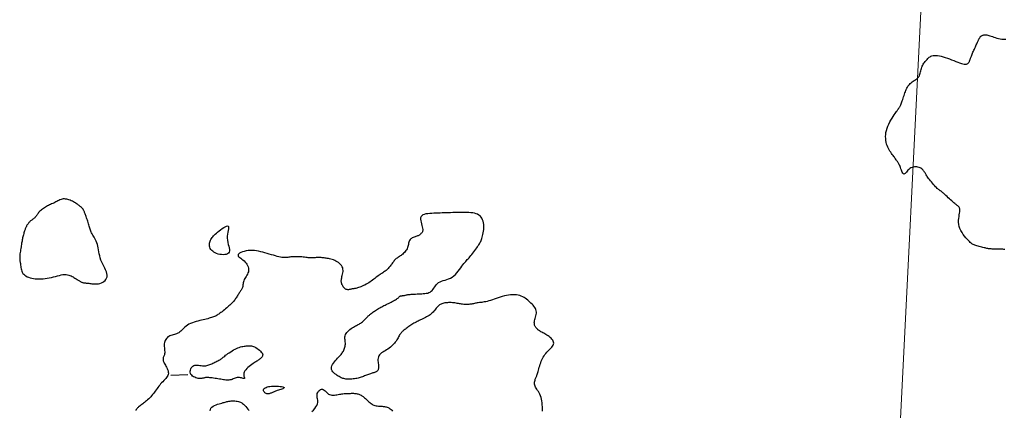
# Model space of a CAD drawing. Header units: millimetres. Extents: x 32690613 to 32693367, y 5343692 to 5344708.
# Tile 243 of 256: x 32692619 to 32692677, y 5343959 to 5343982. Entities that reach past the tile are written whole.
import ezdxf

# ---------------------------------------------------------------- set-up
doc = ezdxf.new("R2010")
doc.units = ezdxf.units.MM
doc.header["$LTSCALE"] = 20
doc.layers.get('0').update_dxf_attribs({"lineweight": 18})
doc.layers.get('Defpoints').update_dxf_attribs({"color": 11, "lineweight": 18})
doc.layers.add('02-DGM_HL_492.00', color=82, linetype='Continuous')
doc.layers.add('02-DGM_HL_492.50', color=92, linetype='Continuous')

# ---------------------------------------------------------------- blocks, each defined once
blk = doc.blocks.new('A$C78070446')
blk.add_line((4469989.147, 5343046.051), (4469922.857, 5342307.181))

msp = doc.modelspace()

# ---------------------------------------------------------------- linework, layer by layer
at = {"layer": '02-DGM_HL_492.00', "elevation": 492, "flags": 128}
for points in [[(32692621.358, 5343971.297), (32692621.292, 5343971.286), (32692621.228, 5343971.268), (32692621.164, 5343971.245), (32692621.101, 5343971.217), (32692621.039, 5343971.186), (32692620.977, 5343971.153), (32692620.916, 5343971.12), (32692620.854, 5343971.088), (32692620.793, 5343971.057), (32692620.731, 5343971.028), (32692620.67, 5343971), (32692620.609, 5343970.972), (32692620.547, 5343970.944), (32692620.486, 5343970.915), (32692620.424, 5343970.884), (32692620.363, 5343970.852), (32692620.302, 5343970.817), (32692620.242, 5343970.78), (32692620.183, 5343970.741), (32692620.126, 5343970.7), (32692620.071, 5343970.658), (32692620.02, 5343970.616), (32692619.973, 5343970.572), (32692619.931, 5343970.529), (32692619.893, 5343970.486), (32692619.86, 5343970.443), (32692619.83, 5343970.402), (32692619.802, 5343970.361), (32692619.775, 5343970.321), (32692619.749, 5343970.284), (32692619.722, 5343970.248), (32692619.693, 5343970.214), (32692619.662, 5343970.183), (32692619.628, 5343970.153), (32692619.593, 5343970.126), (32692619.557, 5343970.099), (32692619.521, 5343970.072), (32692619.485, 5343970.046), (32692619.449, 5343970.018), (32692619.415, 5343969.99), (32692619.382, 5343969.96), (32692619.351, 5343969.929), (32692619.322, 5343969.897), (32692619.294, 5343969.864), (32692619.269, 5343969.83), (32692619.245, 5343969.797), (32692619.223, 5343969.764), (32692619.202, 5343969.732), (32692619.183, 5343969.7), (32692619.166, 5343969.668), (32692619.15, 5343969.637), (32692619.134, 5343969.604), (32692619.119, 5343969.569), (32692619.104, 5343969.532), (32692619.09, 5343969.492), (32692619.074, 5343969.449), (32692619.058, 5343969.401), (32692619.042, 5343969.349), (32692619.025, 5343969.294), (32692619.009, 5343969.236), (32692618.992, 5343969.176), (32692618.976, 5343969.115), (32692618.961, 5343969.052), (32692618.946, 5343968.989), (32692618.932, 5343968.926), (32692618.919, 5343968.863), (32692618.907, 5343968.798), (32692618.895, 5343968.732), (32692618.883, 5343968.664), (32692618.872, 5343968.594), (32692618.86, 5343968.52), (32692618.848, 5343968.444), (32692618.835, 5343968.363), (32692618.822, 5343968.28), (32692618.809, 5343968.197), (32692618.798, 5343968.113), (32692618.787, 5343968.032), (32692618.779, 5343967.954), (32692618.773, 5343967.881), (32692618.769, 5343967.815), (32692618.769, 5343967.756), (32692618.772, 5343967.703), (32692618.777, 5343967.655), (32692618.783, 5343967.609), (32692618.791, 5343967.564), (32692618.799, 5343967.517), (32692618.808, 5343967.468), (32692618.816, 5343967.414), (32692618.823, 5343967.354), (32692618.83, 5343967.289), (32692618.84, 5343967.22), (32692618.852, 5343967.149), (32692618.869, 5343967.078), (32692618.892, 5343967.008), (32692618.922, 5343966.941), (32692618.962, 5343966.877), (32692619.011, 5343966.819), (32692619.069, 5343966.767), (32692619.137, 5343966.72), (32692619.213, 5343966.679), (32692619.296, 5343966.643), (32692619.386, 5343966.612), (32692619.483, 5343966.588), (32692619.585, 5343966.568), (32692619.693, 5343966.554), (32692619.804, 5343966.545), (32692619.92, 5343966.542), (32692620.038, 5343966.544), (32692620.159, 5343966.551), (32692620.281, 5343966.564), (32692620.405, 5343966.582), (32692620.529, 5343966.605), (32692620.653, 5343966.633), (32692620.776, 5343966.664), (32692620.896, 5343966.697), (32692621.014, 5343966.728), (32692621.128, 5343966.757), (32692621.238, 5343966.781), (32692621.341, 5343966.799), (32692621.438, 5343966.807), (32692621.529, 5343966.806), (32692621.612, 5343966.795), (32692621.689, 5343966.777), (32692621.76, 5343966.753), (32692621.825, 5343966.725), (32692621.886, 5343966.693), (32692621.943, 5343966.661), (32692621.996, 5343966.629), (32692622.046, 5343966.599), (32692622.092, 5343966.57), (32692622.136, 5343966.543), (32692622.177, 5343966.518), (32692622.216, 5343966.494), (32692622.253, 5343966.472), (32692622.288, 5343966.45), (32692622.321, 5343966.43), (32692622.352, 5343966.411), (32692622.382, 5343966.393), (32692622.411, 5343966.377), (32692622.441, 5343966.361), (32692622.47, 5343966.348), (32692622.5, 5343966.336), (32692622.531, 5343966.326), (32692622.564, 5343966.318), (32692622.599, 5343966.312), (32692622.636, 5343966.307), (32692622.676, 5343966.304), (32692622.719, 5343966.301), (32692622.766, 5343966.298), (32692622.817, 5343966.294), (32692622.872, 5343966.289), (32692622.932, 5343966.282), (32692622.998, 5343966.273), (32692623.068, 5343966.263), (32692623.142, 5343966.254), (32692623.219, 5343966.248), (32692623.298, 5343966.245), (32692623.379, 5343966.249), (32692623.462, 5343966.259), (32692623.544, 5343966.278), (32692623.626, 5343966.307), (32692623.705, 5343966.346), (32692623.778, 5343966.395), (32692623.843, 5343966.453), (32692623.897, 5343966.52), (32692623.938, 5343966.594), (32692623.963, 5343966.677), (32692623.97, 5343966.767), (32692623.956, 5343966.864), (32692623.925, 5343966.967), (32692623.881, 5343967.076), (32692623.828, 5343967.189), (32692623.77, 5343967.306), (32692623.709, 5343967.426), (32692623.652, 5343967.547), (32692623.601, 5343967.67), (32692623.559, 5343967.794), (32692623.526, 5343967.916), (32692623.499, 5343968.038), (32692623.476, 5343968.157), (32692623.456, 5343968.274), (32692623.435, 5343968.386), (32692623.413, 5343968.494), (32692623.387, 5343968.596), (32692623.355, 5343968.692), (32692623.319, 5343968.781), (32692623.279, 5343968.866), (32692623.238, 5343968.944), (32692623.196, 5343969.019), (32692623.154, 5343969.089), (32692623.115, 5343969.155), (32692623.079, 5343969.218), (32692623.048, 5343969.278), (32692623.02, 5343969.335), (32692622.996, 5343969.392), (32692622.975, 5343969.448), (32692622.955, 5343969.505), (32692622.936, 5343969.564), (32692622.918, 5343969.625), (32692622.899, 5343969.689), (32692622.879, 5343969.757), (32692622.859, 5343969.827), (32692622.837, 5343969.9), (32692622.815, 5343969.973), (32692622.793, 5343970.046), (32692622.771, 5343970.117), (32692622.749, 5343970.185), (32692622.727, 5343970.249), (32692622.707, 5343970.308), (32692622.686, 5343970.363), (32692622.667, 5343970.412), (32692622.649, 5343970.457), (32692622.631, 5343970.498), (32692622.615, 5343970.535), (32692622.599, 5343970.568), (32692622.584, 5343970.598), (32692622.571, 5343970.625), (32692622.558, 5343970.648), (32692622.546, 5343970.67), (32692622.534, 5343970.689), (32692622.522, 5343970.707), (32692622.51, 5343970.723), (32692622.498, 5343970.739), (32692622.485, 5343970.754), (32692622.472, 5343970.769), (32692622.457, 5343970.785), (32692622.44, 5343970.801), (32692622.421, 5343970.818), (32692622.399, 5343970.837), (32692622.374, 5343970.857), (32692622.345, 5343970.88), (32692622.312, 5343970.905), (32692622.274, 5343970.933), (32692622.231, 5343970.963), (32692622.185, 5343970.995), (32692622.134, 5343971.028), (32692622.08, 5343971.062), (32692622.023, 5343971.096), (32692621.962, 5343971.13), (32692621.9, 5343971.162), (32692621.835, 5343971.193), (32692621.768, 5343971.222), (32692621.701, 5343971.247), (32692621.632, 5343971.269), (32692621.563, 5343971.285), (32692621.494, 5343971.296), (32692621.426, 5343971.3)], [(32692630.565, 5343968.026), (32692630.473, 5343968.057), (32692630.39, 5343968.096), (32692630.315, 5343968.141), (32692630.249, 5343968.191), (32692630.191, 5343968.245), (32692630.143, 5343968.302), (32692630.105, 5343968.362), (32692630.076, 5343968.424), (32692630.058, 5343968.485), (32692630.049, 5343968.547), (32692630.049, 5343968.609), (32692630.056, 5343968.67), (32692630.07, 5343968.729), (32692630.09, 5343968.788), (32692630.114, 5343968.844), (32692630.141, 5343968.899), (32692630.172, 5343968.951), (32692630.206, 5343969.002), (32692630.245, 5343969.052), (32692630.29, 5343969.103), (32692630.341, 5343969.155), (32692630.399, 5343969.21), (32692630.465, 5343969.268), (32692630.541, 5343969.331), (32692630.627, 5343969.399), (32692630.718, 5343969.469), (32692630.811, 5343969.535), (32692630.903, 5343969.596), (32692630.988, 5343969.645), (32692631.063, 5343969.68), (32692631.124, 5343969.696), (32692631.167, 5343969.689), (32692631.188, 5343969.657), (32692631.192, 5343969.601), (32692631.183, 5343969.525), (32692631.166, 5343969.432), (32692631.146, 5343969.326), (32692631.127, 5343969.211), (32692631.114, 5343969.089), (32692631.112, 5343968.964), (32692631.123, 5343968.84), (32692631.146, 5343968.718), (32692631.174, 5343968.6), (32692631.203, 5343968.488), (32692631.228, 5343968.384), (32692631.244, 5343968.289), (32692631.245, 5343968.206), (32692631.227, 5343968.135), (32692631.187, 5343968.079), (32692631.127, 5343968.036), (32692631.051, 5343968.006), (32692630.962, 5343967.989), (32692630.865, 5343967.983), (32692630.764, 5343967.988), (32692630.663, 5343968.002)], [(32692631.274, 5343960.537), (32692631.212, 5343960.528), (32692631.149, 5343960.524), (32692631.084, 5343960.526), (32692631.018, 5343960.532), (32692630.95, 5343960.541), (32692630.879, 5343960.553), (32692630.804, 5343960.566), (32692630.726, 5343960.58), (32692630.643, 5343960.594), (32692630.558, 5343960.608), (32692630.472, 5343960.621), (32692630.387, 5343960.634), (32692630.303, 5343960.646), (32692630.224, 5343960.656), (32692630.15, 5343960.665), (32692630.083, 5343960.672), (32692630.024, 5343960.678), (32692629.973, 5343960.681), (32692629.928, 5343960.683), (32692629.888, 5343960.683), (32692629.851, 5343960.681), (32692629.817, 5343960.677), (32692629.783, 5343960.672), (32692629.749, 5343960.664), (32692629.714, 5343960.655), (32692629.677, 5343960.645), (32692629.637, 5343960.636), (32692629.593, 5343960.628), (32692629.547, 5343960.622), (32692629.496, 5343960.62), (32692629.44, 5343960.623), (32692629.38, 5343960.631), (32692629.315, 5343960.646), (32692629.247, 5343960.667), (32692629.178, 5343960.695), (32692629.112, 5343960.73), (32692629.051, 5343960.77), (32692628.998, 5343960.817), (32692628.954, 5343960.87), (32692628.924, 5343960.928), (32692628.908, 5343960.993), (32692628.906, 5343961.06), (32692628.918, 5343961.128), (32692628.941, 5343961.195), (32692628.975, 5343961.257), (32692629.018, 5343961.312), (32692629.07, 5343961.358), (32692629.128, 5343961.392), (32692629.192, 5343961.413), (32692629.261, 5343961.422), (32692629.333, 5343961.422), (32692629.407, 5343961.415), (32692629.482, 5343961.405), (32692629.557, 5343961.393), (32692629.63, 5343961.383), (32692629.7, 5343961.377), (32692629.767, 5343961.377), (32692629.831, 5343961.382), (32692629.892, 5343961.394), (32692629.951, 5343961.409), (32692630.01, 5343961.429), (32692630.068, 5343961.452), (32692630.127, 5343961.477), (32692630.188, 5343961.504), (32692630.25, 5343961.531), (32692630.314, 5343961.56), (32692630.378, 5343961.589), (32692630.441, 5343961.619), (32692630.502, 5343961.649), (32692630.56, 5343961.678), (32692630.615, 5343961.708), (32692630.665, 5343961.737), (32692630.709, 5343961.765), (32692630.75, 5343961.794), (32692630.789, 5343961.823), (32692630.827, 5343961.854), (32692630.867, 5343961.886), (32692630.911, 5343961.922), (32692630.96, 5343961.962), (32692631.017, 5343962.005), (32692631.082, 5343962.054), (32692631.154, 5343962.106), (32692631.233, 5343962.16), (32692631.316, 5343962.215), (32692631.403, 5343962.268), (32692631.49, 5343962.32), (32692631.578, 5343962.367), (32692631.663, 5343962.41), (32692631.746, 5343962.445), (32692631.825, 5343962.475), (32692631.902, 5343962.499), (32692631.975, 5343962.519), (32692632.046, 5343962.534), (32692632.114, 5343962.546), (32692632.18, 5343962.556), (32692632.243, 5343962.563), (32692632.305, 5343962.569), (32692632.365, 5343962.573), (32692632.424, 5343962.574), (32692632.483, 5343962.571), (32692632.544, 5343962.563), (32692632.606, 5343962.549), (32692632.67, 5343962.528), (32692632.738, 5343962.499), (32692632.81, 5343962.462), (32692632.883, 5343962.418), (32692632.954, 5343962.368), (32692633.023, 5343962.314), (32692633.084, 5343962.257), (32692633.138, 5343962.2), (32692633.179, 5343962.143), (32692633.207, 5343962.089), (32692633.219, 5343962.038), (32692633.217, 5343961.99), (32692633.203, 5343961.946), (32692633.178, 5343961.905), (32692633.147, 5343961.868), (32692633.11, 5343961.832), (32692633.07, 5343961.8), (32692633.029, 5343961.769), (32692632.989, 5343961.741), (32692632.949, 5343961.713), (32692632.908, 5343961.685), (32692632.865, 5343961.657), (32692632.818, 5343961.626), (32692632.767, 5343961.591), (32692632.71, 5343961.552), (32692632.646, 5343961.508), (32692632.574, 5343961.458), (32692632.497, 5343961.402), (32692632.419, 5343961.341), (32692632.342, 5343961.277), (32692632.27, 5343961.211), (32692632.207, 5343961.143), (32692632.155, 5343961.075), (32692632.118, 5343961.007), (32692632.097, 5343960.941), (32692632.091, 5343960.877), (32692632.096, 5343960.818), (32692632.106, 5343960.765), (32692632.119, 5343960.718), (32692632.13, 5343960.679), (32692632.136, 5343960.65), (32692632.132, 5343960.631), (32692632.116, 5343960.624), (32692632.088, 5343960.626), (32692632.049, 5343960.634), (32692632.003, 5343960.647), (32692631.95, 5343960.661), (32692631.892, 5343960.673), (32692631.831, 5343960.682), (32692631.769, 5343960.684), (32692631.706, 5343960.677), (32692631.644, 5343960.663), (32692631.583, 5343960.643), (32692631.521, 5343960.621), (32692631.459, 5343960.597), (32692631.398, 5343960.573), (32692631.336, 5343960.553)], [(32692633.846, 5343960.176), (32692633.952, 5343960.177), (32692634.059, 5343960.174), (32692634.163, 5343960.167), (32692634.26, 5343960.157), (32692634.346, 5343960.143), (32692634.416, 5343960.126), (32692634.465, 5343960.108), (32692634.491, 5343960.087), (32692634.49, 5343960.065), (32692634.465, 5343960.042), (32692634.422, 5343960.019), (32692634.364, 5343959.995), (32692634.297, 5343959.971), (32692634.226, 5343959.948), (32692634.155, 5343959.926), (32692634.089, 5343959.905), (32692634.032, 5343959.885), (32692633.983, 5343959.867), (32692633.941, 5343959.85), (32692633.903, 5343959.834), (32692633.869, 5343959.819), (32692633.836, 5343959.804), (32692633.804, 5343959.789), (32692633.769, 5343959.774), (32692633.732, 5343959.759), (32692633.692, 5343959.744), (32692633.65, 5343959.732), (32692633.606, 5343959.722), (32692633.561, 5343959.717), (32692633.517, 5343959.716), (32692633.472, 5343959.721), (32692633.429, 5343959.734), (32692633.388, 5343959.754), (32692633.35, 5343959.78), (32692633.318, 5343959.812), (32692633.291, 5343959.848), (32692633.274, 5343959.887), (32692633.265, 5343959.927), (32692633.269, 5343959.966), (32692633.285, 5343960.004), (32692633.316, 5343960.038), (32692633.36, 5343960.07), (32692633.417, 5343960.098), (32692633.485, 5343960.122), (32692633.563, 5343960.142), (32692633.65, 5343960.158), (32692633.745, 5343960.169)]]:
    msp.add_lwpolyline(points, close=True, dxfattribs=at)
for points in [[(32692649.86, 5343958.689), (32692649.855, 5343958.813), (32692649.849, 5343958.937), (32692649.842, 5343959.059), (32692649.831, 5343959.177), (32692649.817, 5343959.292), (32692649.797, 5343959.401), (32692649.773, 5343959.505), (32692649.741, 5343959.601), (32692649.703, 5343959.69), (32692649.66, 5343959.771), (32692649.613, 5343959.847), (32692649.566, 5343959.918), (32692649.52, 5343959.984), (32692649.478, 5343960.048), (32692649.441, 5343960.111), (32692649.413, 5343960.172), (32692649.395, 5343960.234), (32692649.386, 5343960.295), (32692649.384, 5343960.356), (32692649.389, 5343960.415), (32692649.399, 5343960.472), (32692649.413, 5343960.526), (32692649.429, 5343960.577), (32692649.446, 5343960.624), (32692649.463, 5343960.666), (32692649.479, 5343960.706), (32692649.496, 5343960.744), (32692649.512, 5343960.783), (32692649.529, 5343960.824), (32692649.546, 5343960.869), (32692649.564, 5343960.921), (32692649.582, 5343960.979), (32692649.601, 5343961.047), (32692649.621, 5343961.123), (32692649.642, 5343961.204), (32692649.665, 5343961.291), (32692649.69, 5343961.38), (32692649.718, 5343961.471), (32692649.749, 5343961.561), (32692649.783, 5343961.65), (32692649.821, 5343961.735), (32692649.862, 5343961.817), (32692649.907, 5343961.897), (32692649.954, 5343961.973), (32692650.005, 5343962.046), (32692650.059, 5343962.117), (32692650.115, 5343962.185), (32692650.174, 5343962.251), (32692650.235, 5343962.315), (32692650.295, 5343962.377), (32692650.354, 5343962.438), (32692650.407, 5343962.497), (32692650.453, 5343962.556), (32692650.49, 5343962.614), (32692650.514, 5343962.671), (32692650.525, 5343962.729), (32692650.519, 5343962.788), (32692650.498, 5343962.846), (32692650.465, 5343962.904), (32692650.422, 5343962.96), (32692650.37, 5343963.015), (32692650.312, 5343963.067), (32692650.25, 5343963.117), (32692650.186, 5343963.163), (32692650.122, 5343963.206), (32692650.058, 5343963.245), (32692649.996, 5343963.281), (32692649.935, 5343963.315), (32692649.876, 5343963.347), (32692649.82, 5343963.377), (32692649.767, 5343963.407), (32692649.717, 5343963.437), (32692649.671, 5343963.466), (32692649.628, 5343963.496), (32692649.589, 5343963.526), (32692649.554, 5343963.557), (32692649.522, 5343963.589), (32692649.492, 5343963.621), (32692649.466, 5343963.655), (32692649.443, 5343963.69), (32692649.422, 5343963.726), (32692649.404, 5343963.765), (32692649.39, 5343963.805), (32692649.379, 5343963.849), (32692649.373, 5343963.896), (32692649.372, 5343963.947), (32692649.376, 5343964.003), (32692649.386, 5343964.063), (32692649.402, 5343964.129), (32692649.422, 5343964.199), (32692649.443, 5343964.272), (32692649.464, 5343964.348), (32692649.481, 5343964.424), (32692649.492, 5343964.501), (32692649.496, 5343964.577), (32692649.489, 5343964.651), (32692649.469, 5343964.722), (32692649.438, 5343964.79), (32692649.398, 5343964.856), (32692649.349, 5343964.92), (32692649.294, 5343964.982), (32692649.235, 5343965.044), (32692649.172, 5343965.104), (32692649.107, 5343965.164), (32692649.042, 5343965.224), (32692648.976, 5343965.283), (32692648.908, 5343965.34), (32692648.837, 5343965.393), (32692648.763, 5343965.443), (32692648.684, 5343965.488), (32692648.599, 5343965.526), (32692648.508, 5343965.558), (32692648.409, 5343965.581), (32692648.304, 5343965.597), (32692648.194, 5343965.605), (32692648.079, 5343965.606), (32692647.96, 5343965.599), (32692647.838, 5343965.585), (32692647.715, 5343965.565), (32692647.591, 5343965.539), (32692647.468, 5343965.506), (32692647.345, 5343965.468), (32692647.224, 5343965.428), (32692647.105, 5343965.386), (32692646.99, 5343965.344), (32692646.878, 5343965.304), (32692646.771, 5343965.267), (32692646.669, 5343965.236), (32692646.573, 5343965.21), (32692646.483, 5343965.19), (32692646.398, 5343965.174), (32692646.318, 5343965.161), (32692646.242, 5343965.152), (32692646.171, 5343965.143), (32692646.103, 5343965.136), (32692646.039, 5343965.128), (32692645.979, 5343965.118), (32692645.921, 5343965.108), (32692645.864, 5343965.097), (32692645.81, 5343965.085), (32692645.756, 5343965.074), (32692645.702, 5343965.063), (32692645.648, 5343965.053), (32692645.592, 5343965.043), (32692645.536, 5343965.036), (32692645.478, 5343965.03), (32692645.418, 5343965.025), (32692645.358, 5343965.023), (32692645.296, 5343965.023), (32692645.234, 5343965.025), (32692645.172, 5343965.029), (32692645.109, 5343965.036), (32692645.046, 5343965.045), (32692644.983, 5343965.056), (32692644.919, 5343965.068), (32692644.854, 5343965.081), (32692644.787, 5343965.094), (32692644.719, 5343965.106), (32692644.649, 5343965.117), (32692644.577, 5343965.126), (32692644.503, 5343965.132), (32692644.427, 5343965.136), (32692644.351, 5343965.137), (32692644.275, 5343965.135), (32692644.2, 5343965.131), (32692644.128, 5343965.124), (32692644.059, 5343965.115), (32692643.994, 5343965.103), (32692643.935, 5343965.089), (32692643.88, 5343965.072), (32692643.829, 5343965.052), (32692643.782, 5343965.029), (32692643.737, 5343965.002), (32692643.695, 5343964.97), (32692643.654, 5343964.935), (32692643.613, 5343964.894), (32692643.573, 5343964.848), (32692643.533, 5343964.798), (32692643.491, 5343964.745), (32692643.448, 5343964.69), (32692643.402, 5343964.634), (32692643.352, 5343964.578), (32692643.299, 5343964.523), (32692643.241, 5343964.47), (32692643.178, 5343964.42), (32692643.11, 5343964.373), (32692643.04, 5343964.329), (32692642.966, 5343964.287), (32692642.892, 5343964.247), (32692642.817, 5343964.209), (32692642.743, 5343964.173), (32692642.67, 5343964.138), (32692642.6, 5343964.105), (32692642.531, 5343964.072), (32692642.465, 5343964.04), (32692642.401, 5343964.008), (32692642.337, 5343963.975), (32692642.275, 5343963.942), (32692642.213, 5343963.908), (32692642.152, 5343963.872), (32692642.091, 5343963.834), (32692642.031, 5343963.796), (32692641.971, 5343963.756), (32692641.913, 5343963.716), (32692641.857, 5343963.677), (32692641.804, 5343963.639), (32692641.753, 5343963.603), (32692641.705, 5343963.568), (32692641.662, 5343963.536), (32692641.621, 5343963.506), (32692641.584, 5343963.477), (32692641.549, 5343963.448), (32692641.515, 5343963.417), (32692641.484, 5343963.384), (32692641.453, 5343963.348), (32692641.424, 5343963.307), (32692641.394, 5343963.262), (32692641.364, 5343963.212), (32692641.334, 5343963.158), (32692641.301, 5343963.101), (32692641.268, 5343963.041), (32692641.231, 5343962.979), (32692641.192, 5343962.916), (32692641.15, 5343962.852), (32692641.103, 5343962.787), (32692641.053, 5343962.723), (32692640.999, 5343962.66), (32692640.941, 5343962.599), (32692640.878, 5343962.538), (32692640.812, 5343962.481), (32692640.742, 5343962.426), (32692640.668, 5343962.374), (32692640.59, 5343962.326), (32692640.51, 5343962.28), (32692640.431, 5343962.235), (32692640.355, 5343962.19), (32692640.284, 5343962.143), (32692640.22, 5343962.093), (32692640.166, 5343962.038), (32692640.125, 5343961.978), (32692640.096, 5343961.91), (32692640.08, 5343961.838), (32692640.074, 5343961.761), (32692640.074, 5343961.683), (32692640.08, 5343961.605), (32692640.088, 5343961.528), (32692640.097, 5343961.455), (32692640.104, 5343961.387), (32692640.106, 5343961.326), (32692640.105, 5343961.271), (32692640.099, 5343961.223), (32692640.089, 5343961.181), (32692640.076, 5343961.144), (32692640.06, 5343961.111), (32692640.04, 5343961.084), (32692640.018, 5343961.06), (32692639.992, 5343961.04), (32692639.963, 5343961.023), (32692639.932, 5343961.008), (32692639.898, 5343960.994), (32692639.86, 5343960.982), (32692639.82, 5343960.969), (32692639.776, 5343960.956), (32692639.729, 5343960.942), (32692639.679, 5343960.925), (32692639.626, 5343960.907), (32692639.571, 5343960.888), (32692639.513, 5343960.867), (32692639.454, 5343960.845), (32692639.394, 5343960.823), (32692639.332, 5343960.8), (32692639.271, 5343960.777), (32692639.209, 5343960.754), (32692639.147, 5343960.731), (32692639.084, 5343960.708), (32692639.021, 5343960.687), (32692638.956, 5343960.667), (32692638.889, 5343960.648), (32692638.82, 5343960.632), (32692638.749, 5343960.617), (32692638.675, 5343960.605), (32692638.6, 5343960.596), (32692638.524, 5343960.589), (32692638.448, 5343960.585), (32692638.373, 5343960.583), (32692638.301, 5343960.584), (32692638.231, 5343960.588), (32692638.166, 5343960.595), (32692638.105, 5343960.604), (32692638.049, 5343960.616), (32692637.994, 5343960.632), (32692637.941, 5343960.652), (32692637.888, 5343960.675), (32692637.833, 5343960.703), (32692637.776, 5343960.735), (32692637.714, 5343960.772), (32692637.648, 5343960.813), (32692637.58, 5343960.86), (32692637.512, 5343960.911), (32692637.45, 5343960.966), (32692637.394, 5343961.026), (32692637.35, 5343961.09), (32692637.32, 5343961.157), (32692637.307, 5343961.228), (32692637.314, 5343961.303), (32692637.339, 5343961.379), (32692637.377, 5343961.457), (32692637.427, 5343961.535), (32692637.485, 5343961.612), (32692637.547, 5343961.687), (32692637.611, 5343961.759), (32692637.673, 5343961.826), (32692637.731, 5343961.889), (32692637.784, 5343961.947), (32692637.832, 5343962.001), (32692637.876, 5343962.053), (32692637.917, 5343962.104), (32692637.953, 5343962.154), (32692637.987, 5343962.205), (32692638.018, 5343962.257), (32692638.045, 5343962.311), (32692638.07, 5343962.368), (32692638.092, 5343962.426), (32692638.109, 5343962.486), (32692638.123, 5343962.547), (32692638.133, 5343962.609), (32692638.138, 5343962.671), (32692638.138, 5343962.734), (32692638.133, 5343962.796), (32692638.126, 5343962.859), (32692638.118, 5343962.921), (32692638.111, 5343962.983), (32692638.108, 5343963.046), (32692638.112, 5343963.108), (32692638.124, 5343963.171), (32692638.146, 5343963.235), (32692638.181, 5343963.298), (32692638.227, 5343963.362), (32692638.282, 5343963.424), (32692638.343, 5343963.484), (32692638.409, 5343963.541), (32692638.477, 5343963.595), (32692638.546, 5343963.643), (32692638.612, 5343963.687), (32692638.676, 5343963.724), (32692638.735, 5343963.756), (32692638.792, 5343963.784), (32692638.847, 5343963.81), (32692638.899, 5343963.836), (32692638.949, 5343963.862), (32692638.999, 5343963.889), (32692639.048, 5343963.92), (32692639.097, 5343963.956), (32692639.145, 5343963.995), (32692639.192, 5343964.036), (32692639.238, 5343964.079), (32692639.282, 5343964.123), (32692639.325, 5343964.166), (32692639.365, 5343964.207), (32692639.402, 5343964.246), (32692639.437, 5343964.281), (32692639.47, 5343964.313), (32692639.501, 5343964.343), (32692639.533, 5343964.372), (32692639.565, 5343964.4), (32692639.599, 5343964.428), (32692639.636, 5343964.458), (32692639.676, 5343964.49), (32692639.721, 5343964.524), (32692639.77, 5343964.56), (32692639.822, 5343964.599), (32692639.877, 5343964.638), (32692639.934, 5343964.677), (32692639.993, 5343964.717), (32692640.054, 5343964.755), (32692640.115, 5343964.793), (32692640.176, 5343964.829), (32692640.237, 5343964.863), (32692640.3, 5343964.896), (32692640.363, 5343964.929), (32692640.428, 5343964.961), (32692640.494, 5343964.993), (32692640.562, 5343965.026), (32692640.632, 5343965.059), (32692640.705, 5343965.094), (32692640.779, 5343965.129), (32692640.853, 5343965.165), (32692640.925, 5343965.202), (32692640.994, 5343965.237), (32692641.06, 5343965.273), (32692641.119, 5343965.307), (32692641.172, 5343965.34), (32692641.217, 5343965.372), (32692641.254, 5343965.401), (32692641.286, 5343965.428), (32692641.313, 5343965.453), (32692641.337, 5343965.476), (32692641.358, 5343965.495), (32692641.378, 5343965.512), (32692641.398, 5343965.525), (32692641.419, 5343965.534), (32692641.441, 5343965.541), (32692641.465, 5343965.545), (32692641.489, 5343965.548), (32692641.514, 5343965.55), (32692641.54, 5343965.552), (32692641.567, 5343965.554), (32692641.594, 5343965.557), (32692641.623, 5343965.562), (32692641.653, 5343965.569), (32692641.685, 5343965.577), (32692641.721, 5343965.585), (32692641.762, 5343965.594), (32692641.807, 5343965.603), (32692641.859, 5343965.612), (32692641.917, 5343965.62), (32692641.983, 5343965.627), (32692642.056, 5343965.633), (32692642.135, 5343965.639), (32692642.218, 5343965.644), (32692642.306, 5343965.648), (32692642.397, 5343965.652), (32692642.489, 5343965.656), (32692642.583, 5343965.66), (32692642.676, 5343965.664), (32692642.769, 5343965.669), (32692642.859, 5343965.677), (32692642.946, 5343965.69), (32692643.03, 5343965.708), (32692643.108, 5343965.733), (32692643.179, 5343965.767), (32692643.244, 5343965.811), (32692643.301, 5343965.865), (32692643.352, 5343965.928), (32692643.4, 5343965.997), (32692643.448, 5343966.069), (32692643.497, 5343966.141), (32692643.551, 5343966.21), (32692643.612, 5343966.273), (32692643.682, 5343966.328), (32692643.764, 5343966.373), (32692643.856, 5343966.41), (32692643.956, 5343966.442), (32692644.061, 5343966.473), (32692644.169, 5343966.506), (32692644.278, 5343966.545), (32692644.386, 5343966.592), (32692644.49, 5343966.652), (32692644.589, 5343966.725), (32692644.682, 5343966.811), (32692644.769, 5343966.905), (32692644.851, 5343967.005), (32692644.928, 5343967.106), (32692645, 5343967.205), (32692645.067, 5343967.3), (32692645.128, 5343967.385), (32692645.186, 5343967.46), (32692645.239, 5343967.526), (32692645.29, 5343967.585), (32692645.34, 5343967.639), (32692645.388, 5343967.691), (32692645.438, 5343967.744), (32692645.489, 5343967.799), (32692645.544, 5343967.86), (32692645.601, 5343967.929), (32692645.661, 5343968.003), (32692645.722, 5343968.081), (32692645.784, 5343968.162), (32692645.843, 5343968.242), (32692645.9, 5343968.32), (32692645.953, 5343968.394), (32692646.001, 5343968.462), (32692646.042, 5343968.523), (32692646.078, 5343968.577), (32692646.108, 5343968.627), (32692646.135, 5343968.676), (32692646.16, 5343968.724), (32692646.182, 5343968.774), (32692646.204, 5343968.828), (32692646.226, 5343968.888), (32692646.249, 5343968.955), (32692646.273, 5343969.029), (32692646.295, 5343969.11), (32692646.316, 5343969.196), (32692646.335, 5343969.287), (32692646.35, 5343969.381), (32692646.361, 5343969.479), (32692646.367, 5343969.578), (32692646.367, 5343969.679), (32692646.36, 5343969.78), (32692646.345, 5343969.879), (32692646.323, 5343969.975), (32692646.292, 5343970.066), (32692646.252, 5343970.149), (32692646.202, 5343970.225), (32692646.143, 5343970.29), (32692646.073, 5343970.345), (32692645.993, 5343970.389), (32692645.905, 5343970.423), (32692645.809, 5343970.45), (32692645.707, 5343970.47), (32692645.599, 5343970.484), (32692645.487, 5343970.493), (32692645.372, 5343970.499), (32692645.255, 5343970.502), (32692645.136, 5343970.503), (32692645.015, 5343970.503), (32692644.893, 5343970.501), (32692644.769, 5343970.498), (32692644.645, 5343970.494), (32692644.521, 5343970.489), (32692644.396, 5343970.484), (32692644.271, 5343970.479), (32692644.146, 5343970.474), (32692644.021, 5343970.47), (32692643.896, 5343970.465), (32692643.771, 5343970.46), (32692643.646, 5343970.455), (32692643.521, 5343970.45), (32692643.397, 5343970.445), (32692643.272, 5343970.44), (32692643.15, 5343970.433), (32692643.034, 5343970.422), (32692642.927, 5343970.406), (32692642.831, 5343970.382), (32692642.748, 5343970.349), (32692642.683, 5343970.306), (32692642.637, 5343970.249), (32692642.612, 5343970.178), (32692642.606, 5343970.096), (32692642.615, 5343970.006), (32692642.633, 5343969.911), (32692642.658, 5343969.815), (32692642.684, 5343969.722), (32692642.709, 5343969.634), (32692642.728, 5343969.555), (32692642.737, 5343969.487), (32692642.738, 5343969.431), (32692642.731, 5343969.384), (32692642.718, 5343969.345), (32692642.7, 5343969.312), (32692642.679, 5343969.284), (32692642.655, 5343969.26), (32692642.631, 5343969.238), (32692642.607, 5343969.216), (32692642.583, 5343969.195), (32692642.557, 5343969.175), (32692642.53, 5343969.155), (32692642.5, 5343969.135), (32692642.466, 5343969.116), (32692642.428, 5343969.098), (32692642.384, 5343969.081), (32692642.335, 5343969.064), (32692642.282, 5343969.046), (32692642.226, 5343969.027), (32692642.17, 5343969.006), (32692642.115, 5343968.982), (32692642.064, 5343968.954), (32692642.019, 5343968.92), (32692641.98, 5343968.881), (32692641.951, 5343968.834), (32692641.928, 5343968.782), (32692641.911, 5343968.725), (32692641.896, 5343968.664), (32692641.884, 5343968.601), (32692641.87, 5343968.536), (32692641.853, 5343968.471), (32692641.832, 5343968.406), (32692641.805, 5343968.344), (32692641.771, 5343968.284), (32692641.733, 5343968.226), (32692641.69, 5343968.171), (32692641.644, 5343968.119), (32692641.596, 5343968.07), (32692641.546, 5343968.025), (32692641.496, 5343967.983), (32692641.446, 5343967.946), (32692641.396, 5343967.911), (32692641.347, 5343967.879), (32692641.3, 5343967.848), (32692641.253, 5343967.817), (32692641.208, 5343967.785), (32692641.165, 5343967.752), (32692641.124, 5343967.716), (32692641.084, 5343967.677), (32692641.047, 5343967.635), (32692641.011, 5343967.591), (32692640.976, 5343967.545), (32692640.942, 5343967.498), (32692640.907, 5343967.45), (32692640.873, 5343967.402), (32692640.837, 5343967.354), (32692640.801, 5343967.307), (32692640.764, 5343967.262), (32692640.725, 5343967.217), (32692640.685, 5343967.174), (32692640.644, 5343967.132), (32692640.601, 5343967.091), (32692640.556, 5343967.052), (32692640.51, 5343967.015), (32692640.462, 5343966.979), (32692640.412, 5343966.944), (32692640.36, 5343966.91), (32692640.307, 5343966.875), (32692640.252, 5343966.839), (32692640.195, 5343966.802), (32692640.136, 5343966.763), (32692640.076, 5343966.72), (32692640.015, 5343966.674), (32692639.951, 5343966.626), (32692639.886, 5343966.575), (32692639.819, 5343966.523), (32692639.75, 5343966.471), (32692639.678, 5343966.419), (32692639.605, 5343966.367), (32692639.528, 5343966.317), (32692639.45, 5343966.27), (32692639.37, 5343966.225), (32692639.289, 5343966.183), (32692639.21, 5343966.145), (32692639.132, 5343966.11), (32692639.058, 5343966.079), (32692638.987, 5343966.052), (32692638.923, 5343966.029), (32692638.864, 5343966.011), (32692638.811, 5343965.997), (32692638.762, 5343965.986), (32692638.717, 5343965.977), (32692638.674, 5343965.97), (32692638.632, 5343965.963), (32692638.591, 5343965.956), (32692638.549, 5343965.948), (32692638.506, 5343965.938), (32692638.461, 5343965.928), (32692638.416, 5343965.919), (32692638.37, 5343965.911), (32692638.324, 5343965.906), (32692638.279, 5343965.906), (32692638.234, 5343965.912), (32692638.191, 5343965.924), (32692638.15, 5343965.944), (32692638.111, 5343965.971), (32692638.074, 5343966.004), (32692638.039, 5343966.042), (32692638.008, 5343966.083), (32692637.98, 5343966.127), (32692637.956, 5343966.172), (32692637.935, 5343966.218), (32692637.919, 5343966.262), (32692637.907, 5343966.307), (32692637.899, 5343966.353), (32692637.895, 5343966.4), (32692637.895, 5343966.449), (32692637.899, 5343966.501), (32692637.907, 5343966.557), (32692637.92, 5343966.617), (32692637.935, 5343966.683), (32692637.953, 5343966.753), (32692637.97, 5343966.826), (32692637.985, 5343966.901), (32692637.995, 5343966.978), (32692637.998, 5343967.054), (32692637.992, 5343967.13), (32692637.975, 5343967.203), (32692637.944, 5343967.274), (32692637.903, 5343967.341), (32692637.851, 5343967.404), (32692637.791, 5343967.462), (32692637.724, 5343967.516), (32692637.652, 5343967.565), (32692637.578, 5343967.609), (32692637.501, 5343967.646), (32692637.425, 5343967.678), (32692637.349, 5343967.704), (32692637.275, 5343967.725), (32692637.201, 5343967.742), (32692637.13, 5343967.756), (32692637.06, 5343967.767), (32692636.993, 5343967.777), (32692636.929, 5343967.785), (32692636.867, 5343967.793), (32692636.809, 5343967.8), (32692636.753, 5343967.806), (32692636.698, 5343967.812), (32692636.646, 5343967.816), (32692636.594, 5343967.818), (32692636.544, 5343967.819), (32692636.494, 5343967.818), (32692636.444, 5343967.815), (32692636.394, 5343967.811), (32692636.342, 5343967.806), (32692636.29, 5343967.801), (32692636.236, 5343967.796), (32692636.181, 5343967.793), (32692636.122, 5343967.792), (32692636.061, 5343967.793), (32692635.997, 5343967.797), (32692635.929, 5343967.804), (32692635.859, 5343967.813), (32692635.786, 5343967.822), (32692635.71, 5343967.833), (32692635.631, 5343967.843), (32692635.55, 5343967.851), (32692635.466, 5343967.859), (32692635.381, 5343967.863), (32692635.294, 5343967.866), (32692635.208, 5343967.867), (32692635.123, 5343967.865), (32692635.041, 5343967.862), (32692634.963, 5343967.858), (32692634.891, 5343967.852), (32692634.825, 5343967.845), (32692634.766, 5343967.837), (32692634.713, 5343967.829), (32692634.662, 5343967.821), (32692634.612, 5343967.815), (32692634.56, 5343967.812), (32692634.504, 5343967.813), (32692634.44, 5343967.817), (32692634.367, 5343967.827), (32692634.282, 5343967.842), (32692634.188, 5343967.863), (32692634.084, 5343967.888), (32692633.972, 5343967.917), (32692633.855, 5343967.949), (32692633.733, 5343967.984), (32692633.609, 5343968.02), (32692633.482, 5343968.056), (32692633.356, 5343968.093), (32692633.229, 5343968.128), (32692633.103, 5343968.161), (32692632.977, 5343968.189), (32692632.851, 5343968.213), (32692632.725, 5343968.23), (32692632.599, 5343968.239), (32692632.474, 5343968.239), (32692632.35, 5343968.229), (32692632.23, 5343968.211), (32692632.116, 5343968.184), (32692632.012, 5343968.152), (32692631.922, 5343968.115), (32692631.847, 5343968.074), (32692631.793, 5343968.032), (32692631.761, 5343967.989), (32692631.754, 5343967.947), (32692631.77, 5343967.905), (32692631.803, 5343967.863), (32692631.851, 5343967.819), (32692631.91, 5343967.773), (32692631.975, 5343967.724), (32692632.043, 5343967.671), (32692632.11, 5343967.613), (32692632.172, 5343967.551), (32692632.228, 5343967.484), (32692632.277, 5343967.413), (32692632.318, 5343967.34), (32692632.35, 5343967.265), (32692632.372, 5343967.19), (32692632.383, 5343967.114), (32692632.382, 5343967.04), (32692632.368, 5343966.968), (32692632.344, 5343966.898), (32692632.312, 5343966.829), (32692632.275, 5343966.762), (32692632.235, 5343966.696), (32692632.195, 5343966.63), (32692632.157, 5343966.566), (32692632.125, 5343966.502), (32692632.1, 5343966.439), (32692632.081, 5343966.376), (32692632.067, 5343966.314), (32692632.057, 5343966.254), (32692632.048, 5343966.197), (32692632.04, 5343966.141), (32692632.03, 5343966.088), (32692632.018, 5343966.039), (32692632.002, 5343965.994), (32692631.983, 5343965.951), (32692631.961, 5343965.91), (32692631.936, 5343965.871), (32692631.909, 5343965.832), (32692631.881, 5343965.793), (32692631.852, 5343965.754), (32692631.822, 5343965.712), (32692631.793, 5343965.668), (32692631.763, 5343965.622), (32692631.733, 5343965.574), (32692631.703, 5343965.525), (32692631.672, 5343965.475), (32692631.64, 5343965.425), (32692631.607, 5343965.376), (32692631.573, 5343965.327), (32692631.538, 5343965.279), (32692631.501, 5343965.232), (32692631.461, 5343965.185), (32692631.419, 5343965.138), (32692631.374, 5343965.091), (32692631.325, 5343965.042), (32692631.271, 5343964.991), (32692631.213, 5343964.938), (32692631.151, 5343964.882), (32692631.084, 5343964.824), (32692631.015, 5343964.766), (32692630.944, 5343964.708), (32692630.874, 5343964.651), (32692630.804, 5343964.597), (32692630.738, 5343964.546), (32692630.675, 5343964.5), (32692630.616, 5343964.458), (32692630.561, 5343964.421), (32692630.509, 5343964.389), (32692630.458, 5343964.36), (32692630.406, 5343964.333), (32692630.354, 5343964.309), (32692630.298, 5343964.287), (32692630.239, 5343964.266), (32692630.175, 5343964.245), (32692630.105, 5343964.224), (32692630.03, 5343964.203), (32692629.95, 5343964.181), (32692629.865, 5343964.16), (32692629.775, 5343964.137), (32692629.679, 5343964.114), (32692629.579, 5343964.09), (32692629.473, 5343964.064), (32692629.364, 5343964.037), (32692629.254, 5343964.007), (32692629.144, 5343963.974), (32692629.036, 5343963.938), (32692628.932, 5343963.897), (32692628.835, 5343963.852), (32692628.745, 5343963.801), (32692628.664, 5343963.745), (32692628.591, 5343963.685), (32692628.524, 5343963.623), (32692628.462, 5343963.561), (32692628.403, 5343963.5), (32692628.346, 5343963.443), (32692628.288, 5343963.392), (32692628.229, 5343963.348), (32692628.166, 5343963.312), (32692628.101, 5343963.284), (32692628.034, 5343963.261), (32692627.966, 5343963.241), (32692627.898, 5343963.224), (32692627.831, 5343963.205), (32692627.765, 5343963.185), (32692627.702, 5343963.16), (32692627.643, 5343963.13), (32692627.587, 5343963.093), (32692627.536, 5343963.051), (32692627.491, 5343963.003), (32692627.451, 5343962.949), (32692627.419, 5343962.89), (32692627.393, 5343962.825), (32692627.376, 5343962.756), (32692627.367, 5343962.681), (32692627.366, 5343962.603), (32692627.369, 5343962.522), (32692627.375, 5343962.442), (32692627.382, 5343962.362), (32692627.389, 5343962.286), (32692627.392, 5343962.214), (32692627.392, 5343962.147), (32692627.385, 5343962.088), (32692627.373, 5343962.036), (32692627.358, 5343961.988), (32692627.341, 5343961.946), (32692627.325, 5343961.906), (32692627.31, 5343961.869), (32692627.298, 5343961.832), (32692627.291, 5343961.796), (32692627.291, 5343961.759), (32692627.296, 5343961.72), (32692627.307, 5343961.679), (32692627.324, 5343961.636), (32692627.345, 5343961.589), (32692627.37, 5343961.539), (32692627.399, 5343961.485), (32692627.431, 5343961.426), (32692627.466, 5343961.362), (32692627.501, 5343961.295), (32692627.535, 5343961.224), (32692627.565, 5343961.152), (32692627.589, 5343961.079), (32692627.604, 5343961.006), (32692627.61, 5343960.935), (32692627.603, 5343960.866), (32692627.582, 5343960.8), (32692627.548, 5343960.737), (32692627.505, 5343960.676), (32692627.453, 5343960.617), (32692627.395, 5343960.557), (32692627.334, 5343960.497), (32692627.272, 5343960.436), (32692627.211, 5343960.372), (32692627.152, 5343960.306), (32692627.096, 5343960.237), (32692627.043, 5343960.167), (32692626.99, 5343960.095), (32692626.939, 5343960.022), (32692626.887, 5343959.949), (32692626.835, 5343959.877), (32692626.783, 5343959.805), (32692626.728, 5343959.735), (32692626.673, 5343959.667), (32692626.616, 5343959.6), (32692626.558, 5343959.536), (32692626.499, 5343959.474), (32692626.439, 5343959.414), (32692626.379, 5343959.357), (32692626.319, 5343959.303), (32692626.258, 5343959.252), (32692626.198, 5343959.204), (32692626.139, 5343959.159), (32692626.082, 5343959.117), (32692626.027, 5343959.077), (32692625.975, 5343959.039), (32692625.926, 5343959.003), (32692625.881, 5343958.969), (32692625.841, 5343958.937), (32692625.805, 5343958.907), (32692625.774, 5343958.878), (32692625.748, 5343958.851), (32692625.726, 5343958.826), (32692625.709, 5343958.802), (32692625.696, 5343958.78), (32692625.687, 5343958.76), (32692625.683, 5343958.741), (32692625.683, 5343958.723)], [(32692627.76, 5343960.827), (32692628.759, 5343960.866)], [(32692636.147, 5343958.656), (32692636.237, 5343958.747), (32692636.316, 5343958.84), (32692636.383, 5343958.933), (32692636.436, 5343959.024), (32692636.473, 5343959.111), (32692636.492, 5343959.192), (32692636.498, 5343959.269), (32692636.493, 5343959.341), (32692636.482, 5343959.41), (32692636.468, 5343959.476), (32692636.456, 5343959.54), (32692636.449, 5343959.603), (32692636.451, 5343959.666), (32692636.465, 5343959.729), (32692636.49, 5343959.789), (32692636.525, 5343959.846), (32692636.567, 5343959.896), (32692636.615, 5343959.937), (32692636.666, 5343959.967), (32692636.719, 5343959.984), (32692636.772, 5343959.984), (32692636.824, 5343959.967), (32692636.874, 5343959.936), (32692636.925, 5343959.894), (32692636.976, 5343959.846), (32692637.028, 5343959.795), (32692637.082, 5343959.746), (32692637.14, 5343959.702), (32692637.201, 5343959.667), (32692637.267, 5343959.645), (32692637.337, 5343959.634), (32692637.41, 5343959.631), (32692637.484, 5343959.637), (32692637.56, 5343959.647), (32692637.636, 5343959.661), (32692637.711, 5343959.676), (32692637.784, 5343959.69), (32692637.856, 5343959.702), (32692637.925, 5343959.712), (32692637.992, 5343959.719), (32692638.058, 5343959.725), (32692638.122, 5343959.73), (32692638.185, 5343959.733), (32692638.248, 5343959.736), (32692638.311, 5343959.738), (32692638.373, 5343959.741), (32692638.435, 5343959.743), (32692638.497, 5343959.744), (32692638.557, 5343959.745), (32692638.616, 5343959.744), (32692638.674, 5343959.741), (32692638.73, 5343959.736), (32692638.784, 5343959.729), (32692638.835, 5343959.719), (32692638.884, 5343959.707), (32692638.931, 5343959.692), (32692638.977, 5343959.674), (32692639.021, 5343959.654), (32692639.065, 5343959.631), (32692639.108, 5343959.605), (32692639.151, 5343959.577), (32692639.194, 5343959.546), (32692639.237, 5343959.513), (32692639.28, 5343959.478), (32692639.323, 5343959.441), (32692639.366, 5343959.403), (32692639.409, 5343959.364), (32692639.453, 5343959.324), (32692639.496, 5343959.284), (32692639.539, 5343959.244), (32692639.583, 5343959.205), (32692639.629, 5343959.167), (32692639.676, 5343959.132), (32692639.725, 5343959.098), (32692639.778, 5343959.069), (32692639.835, 5343959.043), (32692639.895, 5343959.022), (32692639.961, 5343959.006), (32692640.03, 5343958.995), (32692640.102, 5343958.987), (32692640.175, 5343958.981), (32692640.248, 5343958.976), (32692640.32, 5343958.972), (32692640.389, 5343958.967), (32692640.454, 5343958.96), (32692640.514, 5343958.951), (32692640.57, 5343958.938), (32692640.622, 5343958.923), (32692640.671, 5343958.903), (32692640.718, 5343958.879), (32692640.763, 5343958.851), (32692640.807, 5343958.819), (32692640.85, 5343958.781), (32692640.893, 5343958.739), (32692640.936, 5343958.692)], [(32692630.104, 5343958.706), (32692630.112, 5343958.788), (32692630.145, 5343958.86), (32692630.199, 5343958.922), (32692630.27, 5343958.975), (32692630.353, 5343959.02), (32692630.443, 5343959.058), (32692630.537, 5343959.091), (32692630.63, 5343959.12), (32692630.717, 5343959.145), (32692630.795, 5343959.168), (32692630.864, 5343959.189), (32692630.927, 5343959.208), (32692630.985, 5343959.225), (32692631.041, 5343959.24), (32692631.096, 5343959.254), (32692631.152, 5343959.266), (32692631.212, 5343959.276), (32692631.277, 5343959.284), (32692631.346, 5343959.291), (32692631.417, 5343959.295), (32692631.491, 5343959.296), (32692631.565, 5343959.294), (32692631.639, 5343959.287), (32692631.711, 5343959.276), (32692631.78, 5343959.261), (32692631.845, 5343959.24), (32692631.908, 5343959.213), (32692631.969, 5343959.179), (32692632.028, 5343959.139), (32692632.087, 5343959.09), (32692632.147, 5343959.033), (32692632.208, 5343958.967), (32692632.272, 5343958.891), (32692632.34, 5343958.806), (32692632.41, 5343958.714)]]:
    msp.add_lwpolyline(points, dxfattribs=at)
at = {"layer": '02-DGM_HL_492.50', "elevation": 492.5, "flags": 128}
msp.add_lwpolyline([(32692677.347, 5343968.298), (32692677.29, 5343968.303), (32692677.233, 5343968.307), (32692677.174, 5343968.311), (32692677.114, 5343968.314), (32692677.053, 5343968.317), (32692676.989, 5343968.319), (32692676.924, 5343968.319), (32692676.858, 5343968.319), (32692676.793, 5343968.319), (32692676.728, 5343968.32), (32692676.664, 5343968.32), (32692676.603, 5343968.322), (32692676.544, 5343968.325), (32692676.489, 5343968.33), (32692676.437, 5343968.336), (32692676.385, 5343968.343), (32692676.335, 5343968.353), (32692676.283, 5343968.363), (32692676.23, 5343968.375), (32692676.173, 5343968.389), (32692676.112, 5343968.403), (32692676.047, 5343968.419), (32692675.978, 5343968.437), (32692675.906, 5343968.454), (32692675.834, 5343968.473), (32692675.764, 5343968.492), (32692675.695, 5343968.511), (32692675.631, 5343968.53), (32692675.573, 5343968.549), (32692675.521, 5343968.568), (32692675.475, 5343968.588), (32692675.431, 5343968.611), (32692675.389, 5343968.638), (32692675.345, 5343968.672), (32692675.297, 5343968.714), (32692675.245, 5343968.765), (32692675.184, 5343968.828), (32692675.114, 5343968.903), (32692675.038, 5343968.99), (32692674.959, 5343969.086), (32692674.881, 5343969.191), (32692674.806, 5343969.303), (32692674.739, 5343969.42), (32692674.682, 5343969.541), (32692674.64, 5343969.664), (32692674.614, 5343969.788), (32692674.603, 5343969.911), (32692674.603, 5343970.031), (32692674.613, 5343970.147), (32692674.627, 5343970.257), (32692674.644, 5343970.359), (32692674.66, 5343970.451), (32692674.672, 5343970.533), (32692674.679, 5343970.602), (32692674.679, 5343970.66), (32692674.674, 5343970.708), (32692674.664, 5343970.748), (32692674.65, 5343970.781), (32692674.634, 5343970.808), (32692674.614, 5343970.832), (32692674.593, 5343970.852), (32692674.571, 5343970.872), (32692674.547, 5343970.892), (32692674.52, 5343970.913), (32692674.49, 5343970.936), (32692674.455, 5343970.963), (32692674.416, 5343970.994), (32692674.37, 5343971.031), (32692674.318, 5343971.075), (32692674.258, 5343971.127), (32692674.193, 5343971.184), (32692674.124, 5343971.246), (32692674.053, 5343971.31), (32692673.983, 5343971.374), (32692673.915, 5343971.437), (32692673.851, 5343971.496), (32692673.793, 5343971.549), (32692673.743, 5343971.596), (32692673.7, 5343971.635), (32692673.663, 5343971.669), (32692673.631, 5343971.698), (32692673.603, 5343971.722), (32692673.579, 5343971.742), (32692673.556, 5343971.76), (32692673.534, 5343971.776), (32692673.513, 5343971.79), (32692673.49, 5343971.804), (32692673.466, 5343971.821), (32692673.439, 5343971.84), (32692673.409, 5343971.863), (32692673.374, 5343971.892), (32692673.334, 5343971.929), (32692673.287, 5343971.974), (32692673.234, 5343972.029), (32692673.176, 5343972.092), (32692673.114, 5343972.161), (32692673.05, 5343972.233), (32692672.987, 5343972.308), (32692672.926, 5343972.381), (32692672.87, 5343972.452), (32692672.819, 5343972.518), (32692672.776, 5343972.578), (32692672.739, 5343972.631), (32692672.707, 5343972.68), (32692672.679, 5343972.725), (32692672.654, 5343972.768), (32692672.63, 5343972.808), (32692672.606, 5343972.848), (32692672.581, 5343972.888), (32692672.553, 5343972.929), (32692672.521, 5343972.971), (32692672.487, 5343973.012), (32692672.448, 5343973.052), (32692672.406, 5343973.089), (32692672.358, 5343973.123), (32692672.306, 5343973.152), (32692672.248, 5343973.177), (32692672.185, 5343973.195), (32692672.118, 5343973.207), (32692672.048, 5343973.211), (32692671.976, 5343973.208), (32692671.904, 5343973.196), (32692671.834, 5343973.176), (32692671.766, 5343973.147), (32692671.703, 5343973.108), (32692671.645, 5343973.059), (32692671.592, 5343973.005), (32692671.543, 5343972.948), (32692671.499, 5343972.894), (32692671.458, 5343972.846), (32692671.419, 5343972.809), (32692671.383, 5343972.786), (32692671.349, 5343972.783), (32692671.316, 5343972.801), (32692671.284, 5343972.837), (32692671.253, 5343972.889), (32692671.224, 5343972.952), (32692671.196, 5343973.021), (32692671.169, 5343973.093), (32692671.144, 5343973.164), (32692671.12, 5343973.23), (32692671.097, 5343973.287), (32692671.076, 5343973.336), (32692671.055, 5343973.38), (32692671.033, 5343973.418), (32692671.012, 5343973.453), (32692670.99, 5343973.487), (32692670.966, 5343973.521), (32692670.941, 5343973.556), (32692670.913, 5343973.594), (32692670.883, 5343973.635), (32692670.851, 5343973.679), (32692670.817, 5343973.727), (32692670.781, 5343973.777), (32692670.742, 5343973.83), (32692670.701, 5343973.886), (32692670.658, 5343973.946), (32692670.613, 5343974.008), (32692670.567, 5343974.074), (32692670.521, 5343974.144), (32692670.475, 5343974.218), (32692670.432, 5343974.297), (32692670.391, 5343974.381), (32692670.355, 5343974.47), (32692670.323, 5343974.566), (32692670.297, 5343974.668), (32692670.278, 5343974.776), (32692670.266, 5343974.889), (32692670.263, 5343975.006), (32692670.268, 5343975.126), (32692670.283, 5343975.25), (32692670.308, 5343975.375), (32692670.345, 5343975.501), (32692670.392, 5343975.628), (32692670.448, 5343975.753), (32692670.511, 5343975.875), (32692670.578, 5343975.993), (32692670.646, 5343976.103), (32692670.712, 5343976.206), (32692670.774, 5343976.298), (32692670.829, 5343976.378), (32692670.875, 5343976.445), (32692670.913, 5343976.5), (32692670.944, 5343976.544), (32692670.969, 5343976.581), (32692670.99, 5343976.611), (32692671.007, 5343976.636), (32692671.023, 5343976.659), (32692671.037, 5343976.68), (32692671.052, 5343976.702), (32692671.068, 5343976.725), (32692671.085, 5343976.751), (32692671.102, 5343976.781), (32692671.12, 5343976.814), (32692671.139, 5343976.852), (32692671.16, 5343976.897), (32692671.182, 5343976.948), (32692671.205, 5343977.006), (32692671.229, 5343977.07), (32692671.254, 5343977.14), (32692671.28, 5343977.213), (32692671.306, 5343977.289), (32692671.332, 5343977.367), (32692671.358, 5343977.445), (32692671.384, 5343977.523), (32692671.409, 5343977.599), (32692671.435, 5343977.673), (32692671.461, 5343977.744), (32692671.489, 5343977.813), (32692671.519, 5343977.879), (32692671.553, 5343977.942), (32692671.59, 5343978.003), (32692671.632, 5343978.06), (32692671.679, 5343978.113), (32692671.731, 5343978.164), (32692671.785, 5343978.211), (32692671.841, 5343978.255), (32692671.896, 5343978.295), (32692671.951, 5343978.333), (32692672.002, 5343978.367), (32692672.05, 5343978.399), (32692672.093, 5343978.428), (32692672.131, 5343978.455), (32692672.165, 5343978.483), (32692672.195, 5343978.512), (32692672.222, 5343978.543), (32692672.245, 5343978.578), (32692672.267, 5343978.619), (32692672.286, 5343978.667), (32692672.305, 5343978.722), (32692672.322, 5343978.783), (32692672.34, 5343978.85), (32692672.357, 5343978.92), (32692672.376, 5343978.991), (32692672.396, 5343979.062), (32692672.419, 5343979.131), (32692672.444, 5343979.197), (32692672.472, 5343979.258), (32692672.503, 5343979.315), (32692672.537, 5343979.368), (32692672.573, 5343979.417), (32692672.61, 5343979.465), (32692672.649, 5343979.51), (32692672.688, 5343979.554), (32692672.728, 5343979.597), (32692672.768, 5343979.64), (32692672.81, 5343979.682), (32692672.854, 5343979.721), (32692672.903, 5343979.757), (32692672.956, 5343979.788), (32692673.017, 5343979.812), (32692673.086, 5343979.829), (32692673.164, 5343979.837), (32692673.252, 5343979.835), (32692673.35, 5343979.824), (32692673.456, 5343979.806), (32692673.569, 5343979.78), (32692673.687, 5343979.747), (32692673.81, 5343979.709), (32692673.935, 5343979.667), (32692674.062, 5343979.622), (32692674.188, 5343979.573), (32692674.314, 5343979.525), (32692674.436, 5343979.477), (32692674.553, 5343979.432), (32692674.664, 5343979.391), (32692674.766, 5343979.357), (32692674.859, 5343979.332), (32692674.941, 5343979.317), (32692675.01, 5343979.313), (32692675.068, 5343979.319), (32692675.115, 5343979.334), (32692675.153, 5343979.356), (32692675.184, 5343979.383), (32692675.208, 5343979.414), (32692675.227, 5343979.446), (32692675.243, 5343979.479), (32692675.256, 5343979.51), (32692675.268, 5343979.54), (32692675.279, 5343979.57), (32692675.289, 5343979.601), (32692675.3, 5343979.634), (32692675.312, 5343979.669), (32692675.325, 5343979.707), (32692675.341, 5343979.749), (32692675.359, 5343979.796), (32692675.38, 5343979.847), (32692675.404, 5343979.902), (32692675.429, 5343979.959), (32692675.455, 5343980.019), (32692675.483, 5343980.081), (32692675.511, 5343980.144), (32692675.54, 5343980.208), (32692675.569, 5343980.271), (32692675.597, 5343980.334), (32692675.625, 5343980.396), (32692675.652, 5343980.455), (32692675.678, 5343980.512), (32692675.702, 5343980.566), (32692675.724, 5343980.615), (32692675.745, 5343980.66), (32692675.763, 5343980.7), (32692675.779, 5343980.735), (32692675.793, 5343980.767), (32692675.807, 5343980.795), (32692675.82, 5343980.82), (32692675.833, 5343980.844), (32692675.847, 5343980.866), (32692675.861, 5343980.887), (32692675.876, 5343980.909), (32692675.893, 5343980.93), (32692675.912, 5343980.95), (32692675.932, 5343980.97), (32692675.955, 5343980.988), (32692675.979, 5343981.005), (32692676.006, 5343981.02), (32692676.036, 5343981.033), (32692676.068, 5343981.043), (32692676.103, 5343981.051), (32692676.142, 5343981.055), (32692676.184, 5343981.056), (32692676.231, 5343981.053), (32692676.282, 5343981.047), (32692676.337, 5343981.035), (32692676.398, 5343981.019), (32692676.464, 5343980.999), (32692676.535, 5343980.974), (32692676.612, 5343980.948), (32692676.694, 5343980.92), (32692676.781, 5343980.892), (32692676.873, 5343980.866), (32692676.97, 5343980.843), (32692677.073, 5343980.823), (32692677.18, 5343980.809), (32692677.29, 5343980.801), (32692677.401, 5343980.8)], dxfattribs=at)

# ---------------------------------------------------------------- block references
at = {"layer": 'Defpoints', "rotation": 2.237485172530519}
msp.add_blockref('A$C78070446', (28434719.524, -168960.664), dxfattribs=at)

doc.saveas('drawing.dxf')
